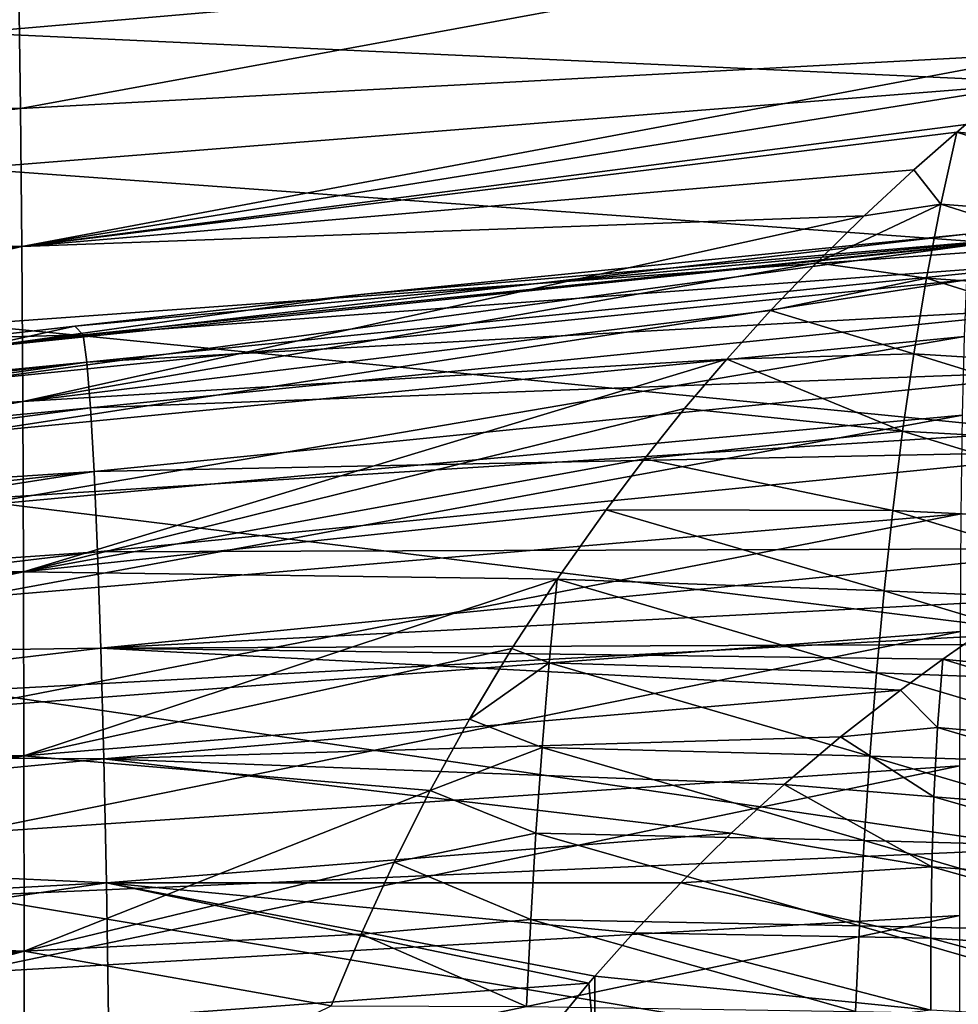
# Model space of a CAD drawing. Header units: metres. Extents: x -35 to 77, y -25 to 25.
# Tile 31 of 256: x -13.97 to -9.58, y 3.73 to 8.32. Entities that reach past the tile are written whole.
import ezdxf

# ---------------------------------------------------------------- set-up
doc = ezdxf.new("R2010")
doc.units = ezdxf.units.M
doc.layers.add('solid_500435', color=7, linetype='CONTINUOUS')

msp = doc.modelspace()

# ---------------------------------------------------------------- linework, layer by layer
at = {"layer": 'solid_500435'}
for points in [[(-14.196206, 8.263266, -4.920822), (-14.189611, 8.793494, -3.957631), (-9.154048, 8.69785, -5.169977)], [(-9.139392, 8.795088, 5.721361), (-13.968629, 8.467113, 5.208268), (-13.96168, 7.90939, 6.072341)], [(-9.133197, 8.170001, 6.654389), (-9.139392, 8.795088, 5.721361), (-13.96168, 7.90939, 6.072341)], [(-14.196206, 8.263266, -4.920822), (-9.154048, 8.69785, -5.169977), (-9.161335, 8.030601, -6.122764)], [(-13.96168, 7.90939, 6.072341), (-13.968629, 8.467113, 5.208268), (-18.34094, 7.974931, 4.850482)], [(-14.201528, 7.629582, -5.819466), (-14.196206, 8.263266, -4.920822), (-9.161335, 8.030601, -6.122764)], [(-9.133197, 8.170001, 6.654389), (-13.96168, 7.90939, 6.072341), (-13.955796, 7.265371, 6.874071)], [(-9.344509, 8.003785, 6.834728), (-9.133197, 8.170001, 6.654389), (-13.955796, 7.265371, 6.874071)], [(-14.201528, 7.629582, -5.819466), (-9.161335, 8.030601, -6.122764), (-9.167257, 7.262653, -6.99459)], [(-9.549162, 7.834659, 7.009935), (-9.344509, 8.003785, 6.834728), (-13.955796, 7.265371, 6.874071)], [(-13.96168, 7.90939, 6.072341), (-18.34094, 7.974931, 4.850482), (-18.234045, 7.411952, 5.731995)], [(-13.955796, 7.265371, 6.874071), (-13.96168, 7.90939, 6.072341), (-18.234045, 7.411952, 5.731995)], [(-9.591092, 7.798985, 7.045877), (-9.549162, 7.834659, 7.009935), (-13.955796, 7.265371, 6.874071)], [(-8.119943, 7.673134, 7.532095), (-9.549162, 7.834659, 7.009935), (-9.591092, 7.798985, 7.045877)], [(-9.791378, 7.623238, 7.218085), (-9.591092, 7.798985, 7.045877), (-13.955796, 7.265371, 6.874071)], [(-9.665597, 7.462761, 7.421132), (-9.591092, 7.798985, 7.045877), (-9.791378, 7.623238, 7.218085)], [(-8.189326, 7.348398, 7.905535), (-9.591092, 7.798985, 7.045877), (-9.665597, 7.462761, 7.421132)], [(-8.189326, 7.348398, 7.905535), (-8.119943, 7.673134, 7.532095), (-9.591092, 7.798985, 7.045877)], [(-14.205484, 6.90018, -6.642048), (-14.201528, 7.629582, -5.819466), (-9.167257, 7.262653, -6.99459)], [(-10.023598, 7.407881, 7.418642), (-9.791378, 7.623238, 7.218085), (-13.955796, 7.265371, 6.874071)], [(-9.665597, 7.462761, 7.421132), (-9.791378, 7.623238, 7.218085), (-10.023598, 7.407881, 7.418642)], [(-9.665597, 7.462761, 7.421132), (-10.023598, 7.407881, 7.418642), (-10.246676, 7.188519, 7.611849)], [(-9.732359, 7.117366, 7.776991), (-9.665597, 7.462761, 7.421132), (-10.246676, 7.188519, 7.611849)], [(-8.251224, 7.014447, 8.26092), (-9.665597, 7.462761, 7.421132), (-9.732359, 7.117366, 7.776991)], [(-8.251224, 7.014447, 8.26092), (-8.189326, 7.348398, 7.905535), (-9.665597, 7.462761, 7.421132)], [(-13.955796, 7.265371, 6.874071), (-18.234045, 7.411952, 5.731995), (-18.143356, 6.85183, 6.435984)], [(-10.023598, 7.407881, 7.418642), (-13.955796, 7.265371, 6.874071), (-13.951111, 6.541417, 7.604117)], [(-10.246676, 7.188519, 7.611849), (-10.023598, 7.407881, 7.418642), (-13.951111, 6.541417, 7.604117)], [(-14.173934, 6.790032, -0.540338), (-9.530626, 7.270854, -0.541538), (-9.54958, 7.322497, 0.35436)], [(-12.372615, 7.040763, 0.317082), (-14.173934, 6.790032, -0.540338), (-9.54958, 7.322497, 0.35436)], [(-8.921851, 7.334887, 1.173547), (-13.708209, 6.893233, 0.294267), (-12.372615, 7.040763, 0.317082)], [(-8.921851, 7.334887, 1.173547), (-13.66914, 6.853244, 1.069299), (-13.708209, 6.893233, 0.294267)], [(-8.921851, 7.334887, 1.173547), (-8.905265, 7.204427, 1.980279), (-13.66914, 6.853244, 1.069299)], [(-8.921851, 7.334887, 1.173547), (-12.372615, 7.040763, 0.317082), (-9.54958, 7.322497, 0.35436)], [(-13.955796, 7.265371, 6.874071), (-18.143356, 6.85183, 6.435984), (-18.067587, 6.311859, 7.00107)], [(-13.951111, 6.541417, 7.604117), (-13.955796, 7.265371, 6.874071), (-18.067587, 6.311859, 7.00107)], [(-14.188377, 6.639721, -1.358104), (-9.544142, 7.109501, -1.428192), (-9.530626, 7.270854, -0.541538)], [(-14.173934, 6.790032, -0.540338), (-14.188377, 6.639721, -1.358104), (-9.530626, 7.270854, -0.541538)], [(-14.205484, 6.90018, -6.642048), (-9.167257, 7.262653, -6.99459), (-9.171767, 6.402855, -7.773873)], [(-10.460396, 6.965615, 7.797551), (-10.246676, 7.188519, 7.611849), (-13.951111, 6.541417, 7.604117)], [(-8.905265, 7.204427, 1.980279), (-13.652201, 6.724387, 1.83797), (-13.66914, 6.853244, 1.069299)], [(-8.905265, 7.204427, 1.980279), (-8.887977, 6.988796, 2.769611), (-13.652201, 6.724387, 1.83797)], [(-9.732359, 7.117366, 7.776991), (-10.246676, 7.188519, 7.611849), (-10.460396, 6.965615, 7.797551)], [(-14.200827, 6.392737, -2.15367), (-9.555314, 6.844185, -2.290193), (-9.544142, 7.109501, -1.428192)], [(-14.188377, 6.639721, -1.358104), (-14.200827, 6.392737, -2.15367), (-9.544142, 7.109501, -1.428192)], [(-9.791567, 6.76372, 8.114023), (-9.732359, 7.117366, 7.776991), (-10.460396, 6.965615, 7.797551)], [(-8.306231, 6.671626, 8.598278), (-9.732359, 7.117366, 7.776991), (-9.791567, 6.76372, 8.114023)], [(-8.306231, 6.671626, 8.598278), (-8.251224, 7.014447, 8.26092), (-9.732359, 7.117366, 7.776991)], [(-12.372615, 7.040763, 0.317082), (-13.708209, 6.893233, 0.294267), (-14.173934, 6.790032, -0.540338)], [(-8.887977, 6.988796, 2.769611), (-13.63503, 6.510941, 2.589513), (-13.652201, 6.724387, 1.83797)], [(-8.887977, 6.988796, 2.769611), (-8.870416, 6.689847, 3.53052), (-13.63503, 6.510941, 2.589513)], [(-10.665155, 6.738913, 7.976259), (-10.460396, 6.965615, 7.797551), (-13.951111, 6.541417, 7.604117)], [(-9.791567, 6.76372, 8.114023), (-10.460396, 6.965615, 7.797551), (-10.665155, 6.738913, 7.976259)], [(-14.208034, 6.083436, -7.377634), (-14.205484, 6.90018, -6.642048), (-9.171767, 6.402855, -7.773873)], [(-13.66914, 6.853244, 1.069299), (-18.40308, 6.298143, 0.188602), (-14.185651, 6.838214, 0.285317)], [(-18.300476, 6.268547, 0.924863), (-18.40308, 6.298143, 0.188602), (-13.66914, 6.853244, 1.069299)], [(-18.300476, 6.268547, 0.924863), (-13.66914, 6.853244, 1.069299), (-13.652201, 6.724387, 1.83797)], [(-13.708209, 6.893233, 0.294267), (-14.185651, 6.838214, 0.285317), (-14.173934, 6.790032, -0.540338)], [(-13.66914, 6.853244, 1.069299), (-14.185651, 6.838214, 0.285317), (-13.708209, 6.893233, 0.294267)], [(-14.211016, 6.051628, -2.913543), (-9.563997, 6.477804, -3.112812), (-9.555314, 6.844185, -2.290193)], [(-14.200827, 6.392737, -2.15367), (-14.211016, 6.051628, -2.913543), (-9.555314, 6.844185, -2.290193)], [(-9.843892, 6.402139, 8.432415), (-9.791567, 6.76372, 8.114023), (-10.665155, 6.738913, 7.976259)], [(-8.354946, 6.320265, 8.917653), (-9.791567, 6.76372, 8.114023), (-9.843892, 6.402139, 8.432415)], [(-8.354946, 6.320265, 8.917653), (-8.306231, 6.671626, 8.598278), (-9.791567, 6.76372, 8.114023)], [(-18.229578, 6.198333, 1.429095), (-18.300476, 6.268547, 0.924863), (-13.652201, 6.724387, 1.83797)], [(-18.153057, 6.083646, 1.945961), (-18.229578, 6.198333, 1.429095), (-13.652201, 6.724387, 1.83797)], [(-18.153057, 6.083646, 1.945961), (-13.652201, 6.724387, 1.83797), (-13.63503, 6.510941, 2.589513)], [(-10.665155, 6.738913, 7.976259), (-13.951111, 6.541417, 7.604117), (-13.947648, 5.745397, 8.254498)], [(-10.861388, 6.507997, 8.148521), (-10.665155, 6.738913, 7.976259), (-13.947648, 5.745397, 8.254498)], [(-9.843892, 6.402139, 8.432415), (-10.665155, 6.738913, 7.976259), (-10.861388, 6.507997, 8.148521)], [(-8.870416, 6.689847, 3.53052), (-13.618052, 6.214669, 3.312808), (-13.63503, 6.510941, 2.589513)], [(-8.870416, 6.689847, 3.53052), (-8.853043, 6.310969, 4.253296), (-13.618052, 6.214669, 3.312808)], [(-13.951111, 6.541417, 7.604117), (-18.067587, 6.311859, 7.00107), (-18.004583, 5.797399, 7.460034)], [(-13.947648, 5.745397, 8.254498), (-13.951111, 6.541417, 7.604117), (-18.004583, 5.797399, 7.460034)], [(-18.072966, 5.925001, 2.457828), (-18.153057, 6.083646, 1.945961), (-13.63503, 6.510941, 2.589513)], [(-18.072966, 5.925001, 2.457828), (-13.63503, 6.510941, 2.589513), (-13.618052, 6.214669, 3.312808)], [(-11.048877, 6.273287, 8.314178), (-10.861388, 6.507997, 8.148521), (-13.947648, 5.745397, 8.254498)], [(-9.843892, 6.402139, 8.432415), (-10.861388, 6.507997, 8.148521), (-11.048877, 6.273287, 8.314178)], [(-14.21888, 5.621839, -3.626669), (-9.570289, 6.01642, -3.884063), (-9.563997, 6.477804, -3.112812)], [(-14.211016, 6.051628, -2.913543), (-14.21888, 5.621839, -3.626669), (-9.563997, 6.477804, -3.112812)], [(-14.208034, 6.083436, -7.377634), (-9.171767, 6.402855, -7.773873), (-9.174965, 5.462716, -8.45156)], [(-9.890005, 6.032941, 8.732351), (-9.843892, 6.402139, 8.432415), (-11.048877, 6.273287, 8.314178)], [(-8.397962, 5.960701, 9.219089), (-9.843892, 6.402139, 8.432415), (-9.890005, 6.032941, 8.732351)], [(-8.397962, 5.960701, 9.219089), (-8.354946, 6.320265, 8.917653), (-9.843892, 6.402139, 8.432415)], [(-8.853043, 6.310969, 4.253296), (-13.601695, 5.839205, 3.998237), (-13.618052, 6.214669, 3.312808)], [(-8.853043, 6.310969, 4.253296), (-8.856003, 5.855083, 4.930085), (-13.601695, 5.839205, 3.998237)], [(-11.228271, 6.035394, 8.47282), (-11.048877, 6.273287, 8.314178), (-13.947648, 5.745397, 8.254498)], [(-9.890005, 6.032941, 8.732351), (-11.048877, 6.273287, 8.314178), (-11.228271, 6.035394, 8.47282)], [(-17.996954, 5.741258, 2.916705), (-18.072966, 5.925001, 2.457828), (-13.618052, 6.214669, 3.312808)], [(-17.924038, 5.539301, 3.329629), (-17.996954, 5.741258, 2.916705), (-13.618052, 6.214669, 3.312808)], [(-17.924038, 5.539301, 3.329629), (-13.618052, 6.214669, 3.312808), (-13.601695, 5.839205, 3.998237)], [(-14.209322, 5.190282, -8.017609), (-14.208034, 6.083436, -7.377634), (-9.174965, 5.462716, -8.45156)], [(-11.456733, 5.711701, 8.674575), (-11.228271, 6.035394, 8.47282), (-13.947648, 5.745397, 8.254498)], [(-9.930564, 5.656471, 9.013995), (-11.228271, 6.035394, 8.47282), (-11.456733, 5.711701, 8.674575)], [(-9.930564, 5.656471, 9.013995), (-9.890005, 6.032941, 8.732351), (-11.228271, 6.035394, 8.47282)], [(-8.435864, 5.593286, 9.502607), (-9.890005, 6.032941, 8.732351), (-9.930564, 5.656471, 9.013995)], [(-8.435864, 5.593286, 9.502607), (-8.397962, 5.960701, 9.219089), (-9.890005, 6.032941, 8.732351)], [(-14.224455, 5.110313, -4.283253), (-9.57441, 5.467726, -4.593372), (-9.570289, 6.01642, -3.884063)], [(-14.21888, 5.621839, -3.626669), (-14.224455, 5.110313, -4.283253), (-9.570289, 6.01642, -3.884063)], [(-17.854008, 5.328528, 3.695969), (-17.924038, 5.539301, 3.329629), (-13.601695, 5.839205, 3.998237)], [(-17.854008, 5.328528, 3.695969), (-13.601695, 5.839205, 3.998237), (-13.586391, 5.390053, 4.637683)], [(-8.856003, 5.855083, 4.930085), (-13.586391, 5.390053, 4.637683), (-13.601695, 5.839205, 3.998237)], [(-8.856003, 5.855083, 4.930085), (-9.245249, 5.615528, 5.168149), (-13.586391, 5.390053, 4.637683)], [(-13.947648, 5.745397, 8.254498), (-18.004583, 5.797399, 7.460034), (-17.953276, 5.325767, 7.825532)], [(-13.947648, 5.745397, 8.254498), (-17.953276, 5.325767, 7.825532), (-17.911819, 4.905383, 8.113139)], [(-13.94532, 4.886689, 8.818596), (-13.947648, 5.745397, 8.254498), (-17.911819, 4.905383, 8.113139)], [(-11.456733, 5.711701, 8.674575), (-13.947648, 5.745397, 8.254498), (-13.94532, 4.886689, 8.818596)], [(-11.66796, 5.38771, 8.861333), (-11.456733, 5.711701, 8.674575), (-13.94532, 4.886689, 8.818596)], [(-11.494409, 5.320808, 8.9311), (-11.456733, 5.711701, 8.674575), (-11.66796, 5.38771, 8.861333)], [(-9.966044, 5.273399, 9.277197), (-11.456733, 5.711701, 8.674575), (-11.494409, 5.320808, 8.9311)], [(-9.966044, 5.273399, 9.277197), (-9.930564, 5.656471, 9.013995), (-11.456733, 5.711701, 8.674575)], [(-8.469091, 5.218658, 9.767987), (-9.930564, 5.656471, 9.013995), (-9.966044, 5.273399, 9.277197)], [(-8.469091, 5.218658, 9.767987), (-8.435864, 5.593286, 9.502607), (-9.930564, 5.656471, 9.013995)], [(-9.245249, 5.615528, 5.168149), (-9.5584, 5.406762, 5.359363), (-13.586391, 5.390053, 4.637683)], [(-14.227784, 4.524074, -4.873561), (-9.57659, 4.839494, -5.23024), (-9.57441, 5.467726, -4.593372)], [(-14.224455, 5.110313, -4.283253), (-14.227784, 4.524074, -4.873561), (-9.57441, 5.467726, -4.593372)], [(-14.209322, 5.190282, -8.017609), (-9.174965, 5.462716, -8.45156), (-9.176989, 4.454405, -9.019234)], [(-17.732861, 4.899005, 4.307283), (-17.854008, 5.328528, 3.695969), (-13.586391, 5.390053, 4.637683)], [(-17.732861, 4.899005, 4.307283), (-13.586391, 5.390053, 4.637683), (-13.572571, 4.872798, 5.223096)], [(-11.86591, 5.057894, 9.03685), (-11.66796, 5.38771, 8.861333), (-13.94532, 4.886689, 8.818596)], [(-9.5584, 5.406762, 5.359363), (-9.656798, 5.337753, 5.419565), (-13.586391, 5.390053, 4.637683)], [(-9.854495, 5.193417, 5.541028), (-13.572571, 4.872798, 5.223096), (-13.586391, 5.390053, 4.637683)], [(-9.656798, 5.337753, 5.419565), (-9.854495, 5.193417, 5.541028), (-13.586391, 5.390053, 4.637683)], [(-11.494409, 5.320808, 8.9311), (-11.66796, 5.38771, 8.861333), (-11.86591, 5.057894, 9.03685)], [(-8.133122, 5.185017, 5.914417), (-9.656798, 5.337753, 5.419565), (-9.5584, 5.406762, 5.359363)], [(-9.680708, 5.019498, 5.748061), (-9.854495, 5.193417, 5.541028), (-9.656798, 5.337753, 5.419565)], [(-8.152192, 4.881392, 6.238798), (-9.680708, 5.019498, 5.748061), (-9.656798, 5.337753, 5.419565)], [(-8.133122, 5.185017, 5.914417), (-8.152192, 4.881392, 6.238798), (-9.656798, 5.337753, 5.419565)], [(-11.527163, 4.924844, 9.168855), (-11.494409, 5.320808, 8.9311), (-11.86591, 5.057894, 9.03685)], [(-9.996806, 4.884613, 9.521609), (-11.494409, 5.320808, 8.9311), (-11.527163, 4.924844, 9.168855)], [(-9.996806, 4.884613, 9.521609), (-9.966044, 5.273399, 9.277197), (-11.494409, 5.320808, 8.9311)], [(-8.497972, 4.837665, 10.014822), (-9.966044, 5.273399, 9.277197), (-9.996806, 4.884613, 9.521609)], [(-8.497972, 4.837665, 10.014822), (-8.469091, 5.218658, 9.767987), (-9.966044, 5.273399, 9.277197)], [(-14.209548, 4.232292, -8.553936), (-14.209322, 5.190282, -8.017609), (-9.176989, 4.454405, -9.019234)], [(-9.854495, 5.193417, 5.541028), (-10.133443, 4.975087, 5.714071), (-13.572571, 4.872798, 5.223096)], [(-9.680708, 5.019498, 5.748061), (-10.133443, 4.975087, 5.714071), (-9.854495, 5.193417, 5.541028)], [(-12.049245, 4.725154, 9.199803), (-11.86591, 5.057894, 9.03685), (-13.94532, 4.886689, 8.818596)], [(-11.527163, 4.924844, 9.168855), (-11.86591, 5.057894, 9.03685), (-12.049245, 4.725154, 9.199803)], [(-9.680708, 5.019498, 5.748061), (-9.697832, 4.695815, 6.052351), (-10.133443, 4.975087, 5.714071)], [(-8.164001, 4.572188, 6.541001), (-9.697832, 4.695815, 6.052351), (-9.680708, 5.019498, 5.748061)], [(-8.152192, 4.881392, 6.238798), (-8.164001, 4.572188, 6.541001), (-9.680708, 5.019498, 5.748061)], [(-10.133443, 4.975087, 5.714071), (-10.396506, 4.752221, 5.878309), (-13.572571, 4.872798, 5.223096)], [(-9.697832, 4.695815, 6.052351), (-10.396506, 4.752221, 5.878309), (-10.133443, 4.975087, 5.714071)], [(-11.555321, 4.524842, 9.387615), (-11.527163, 4.924844, 9.168855), (-12.049245, 4.725154, 9.199803)], [(-10.023206, 4.491004, 9.746878), (-11.527163, 4.924844, 9.168855), (-11.555321, 4.524842, 9.387615)], [(-10.023206, 4.491004, 9.746878), (-9.996806, 4.884613, 9.521609), (-11.527163, 4.924844, 9.168855)], [(-13.94532, 4.886689, 8.818596), (-17.911819, 4.905383, 8.113139), (-17.876928, 4.515654, 8.351031)], [(-13.94532, 4.886689, 8.818596), (-17.876928, 4.515654, 8.351031), (-17.845556, 4.129016, 8.561991)], [(-13.944032, 3.97474, 9.289848), (-13.94532, 4.886689, 8.818596), (-17.845556, 4.129016, 8.561991)], [(-17.64081, 4.479726, 4.784074), (-17.732861, 4.899005, 4.307283), (-13.572571, 4.872798, 5.223096)], [(-12.049245, 4.725154, 9.199803), (-13.94532, 4.886689, 8.818596), (-13.944032, 3.97474, 9.289848)], [(-8.522834, 4.451159, 10.242704), (-9.996806, 4.884613, 9.521609), (-10.023206, 4.491004, 9.746878)], [(-8.522834, 4.451159, 10.242704), (-8.497972, 4.837665, 10.014822), (-9.996806, 4.884613, 9.521609)], [(-17.64081, 4.479726, 4.784074), (-13.572571, 4.872798, 5.223096), (-13.560609, 4.293499, 5.746766)], [(-14.229111, 3.871733, -5.389048), (-9.577161, 4.141045, -5.785618), (-9.57659, 4.839494, -5.23024)], [(-14.227784, 4.524074, -4.873561), (-14.229111, 3.871733, -5.389048), (-9.57659, 4.839494, -5.23024)], [(-10.644601, 4.524739, 6.034105), (-13.560609, 4.293499, 5.746766), (-13.572571, 4.872798, 5.223096)], [(-10.396506, 4.752221, 5.878309), (-10.644601, 4.524739, 6.034105), (-13.572571, 4.872798, 5.223096)], [(-9.70801, 4.3676, 6.334037), (-10.644601, 4.524739, 6.034105), (-10.396506, 4.752221, 5.878309)], [(-9.697832, 4.695815, 6.052351), (-9.70801, 4.3676, 6.334037), (-10.396506, 4.752221, 5.878309)], [(-12.217893, 4.390156, 9.35026), (-12.049245, 4.725154, 9.199803), (-13.944032, 3.97474, 9.289848)], [(-11.555321, 4.524842, 9.387615), (-12.049245, 4.725154, 9.199803), (-12.217893, 4.390156, 9.35026)], [(-8.169703, 4.257736, 6.821597), (-9.70801, 4.3676, 6.334037), (-9.697832, 4.695815, 6.052351)], [(-8.164001, 4.572188, 6.541001), (-8.169703, 4.257736, 6.821597), (-9.697832, 4.695815, 6.052351)], [(-10.644601, 4.524739, 6.034105), (-10.878639, 4.293848, 6.180714), (-13.560609, 4.293499, 5.746766)], [(-11.579247, 4.121698, 9.587087), (-11.555321, 4.524842, 9.387615), (-12.217893, 4.390156, 9.35026)], [(-10.045601, 4.093462, 9.952648), (-11.555321, 4.524842, 9.387615), (-11.579247, 4.121698, 9.587087)], [(-10.045601, 4.093462, 9.952648), (-10.023206, 4.491004, 9.746878), (-11.555321, 4.524842, 9.387615)], [(-9.70801, 4.3676, 6.334037), (-10.878639, 4.293848, 6.180714), (-10.644601, 4.524739, 6.034105)], [(-17.565893, 4.078798, 5.162585), (-17.64081, 4.479726, 4.784074), (-13.560609, 4.293499, 5.746766)], [(-8.544005, 4.059991, 10.451222), (-10.023206, 4.491004, 9.746878), (-10.045601, 4.093462, 9.952648)], [(-8.544005, 4.059991, 10.451222), (-8.522834, 4.451159, 10.242704), (-10.023206, 4.491004, 9.746878)], [(-14.209548, 4.232292, -8.553936), (-9.176989, 4.454405, -9.019234), (-9.177979, 3.390145, -9.46858)], [(-12.372024, 4.054027, 9.48806), (-12.217893, 4.390156, 9.35026), (-13.944032, 3.97474, 9.289848)], [(-11.579247, 4.121698, 9.587087), (-12.217893, 4.390156, 9.35026), (-12.372024, 4.054027, 9.48806)], [(-9.70801, 4.3676, 6.334037), (-9.712506, 4.035176, 6.593899), (-10.878639, 4.293848, 6.180714)], [(-8.170445, 3.938376, 7.081144), (-9.712506, 4.035176, 6.593899), (-9.70801, 4.3676, 6.334037)], [(-8.169703, 4.257736, 6.821597), (-8.170445, 3.938376, 7.081144), (-9.70801, 4.3676, 6.334037)], [(-17.502775, 3.709978, 5.459572), (-17.565893, 4.078798, 5.162585), (-13.560609, 4.293499, 5.746766)], [(-17.502775, 3.709978, 5.459572), (-13.560609, 4.293499, 5.746766), (-13.550669, 3.660109, 6.202349)], [(-10.878639, 4.293848, 6.180714), (-11.100138, 4.0608, 6.317447), (-13.560609, 4.293499, 5.746766)], [(-11.308173, 3.825625, 6.444935), (-13.550669, 3.660109, 6.202349), (-13.560609, 4.293499, 5.746766)], [(-11.28091, 3.857492, 6.428246), (-11.308173, 3.825625, 6.444935), (-13.560609, 4.293499, 5.746766)], [(-11.100138, 4.0608, 6.317447), (-11.28091, 3.857492, 6.428246), (-13.560609, 4.293499, 5.746766)], [(-9.712506, 4.035176, 6.593899), (-11.100138, 4.0608, 6.317447), (-10.878639, 4.293848, 6.180714)], [(-14.208915, 3.221088, -8.978682), (-14.209548, 4.232292, -8.553936), (-9.177979, 3.390145, -9.46858)], [(-14.229111, 3.871733, -5.389048), (-14.228871, 3.163489, -5.82236), (-9.577161, 4.141045, -5.785618)], [(-14.228871, 3.163489, -5.82236), (-9.576566, 3.383246, -6.251904), (-9.577161, 4.141045, -5.785618)], [(-13.944032, 3.97474, 9.289848), (-17.845556, 4.129016, 8.561991), (-17.816704, 3.734182, 8.753455)], [(-11.599308, 3.716199, 9.767041), (-11.579247, 4.121698, 9.587087), (-12.372024, 4.054027, 9.48806)], [(-10.064347, 3.692824, 10.138606), (-11.579247, 4.121698, 9.587087), (-11.599308, 3.716199, 9.767041)], [(-10.064347, 3.692824, 10.138606), (-10.045601, 4.093462, 9.952648), (-11.579247, 4.121698, 9.587087)], [(-8.561811, 3.664971, 10.64), (-10.045601, 4.093462, 9.952648), (-10.064347, 3.692824, 10.138606)], [(-8.561811, 3.664971, 10.64), (-8.544005, 4.059991, 10.451222), (-10.045601, 4.093462, 9.952648)], [(-12.511595, 3.718467, 9.61294), (-12.372024, 4.054027, 9.48806), (-13.944032, 3.97474, 9.289848)], [(-11.599308, 3.716199, 9.767041), (-12.372024, 4.054027, 9.48806), (-12.511595, 3.718467, 9.61294)], [(-9.71238, 3.699274, 6.832308), (-11.28091, 3.857492, 6.428246), (-11.100138, 4.0608, 6.317447)], [(-9.712506, 4.035176, 6.593899), (-9.71238, 3.699274, 6.832308), (-11.100138, 4.0608, 6.317447)], [(-8.167201, 3.614811, 7.319855), (-9.71238, 3.699274, 6.832308), (-9.712506, 4.035176, 6.593899)], [(-8.170445, 3.938376, 7.081144), (-8.167201, 3.614811, 7.319855), (-9.712506, 4.035176, 6.593899)], [(-13.944032, 3.97474, 9.289848), (-17.816704, 3.734182, 8.753455), (-17.790745, 3.334194, 8.924157)], [(-13.944032, 3.97474, 9.289848), (-17.790745, 3.334194, 8.924157), (-17.767891, 2.928682, 9.074652)], [(-13.943667, 3.019124, 9.661968), (-13.944032, 3.97474, 9.289848), (-17.767891, 2.928682, 9.074652)], [(-12.511595, 3.718467, 9.61294), (-13.944032, 3.97474, 9.289848), (-13.943667, 3.019124, 9.661968)], [(-11.308173, 3.825625, 6.444935), (-11.502402, 3.588531, 6.56351), (-13.550669, 3.660109, 6.202349)], [(-11.280342, 3.501979, 6.648324), (-11.502402, 3.588531, 6.56351), (-11.308173, 3.825625, 6.444935)], [(-11.280342, 3.501979, 6.648324), (-11.308173, 3.825625, 6.444935), (-11.28091, 3.857492, 6.428246)], [(-9.71238, 3.699274, 6.832308), (-11.280342, 3.501979, 6.648324), (-11.28091, 3.857492, 6.428246)]]:
    msp.add_3dface(points, dxfattribs=at)

doc.saveas('drawing.dxf')
